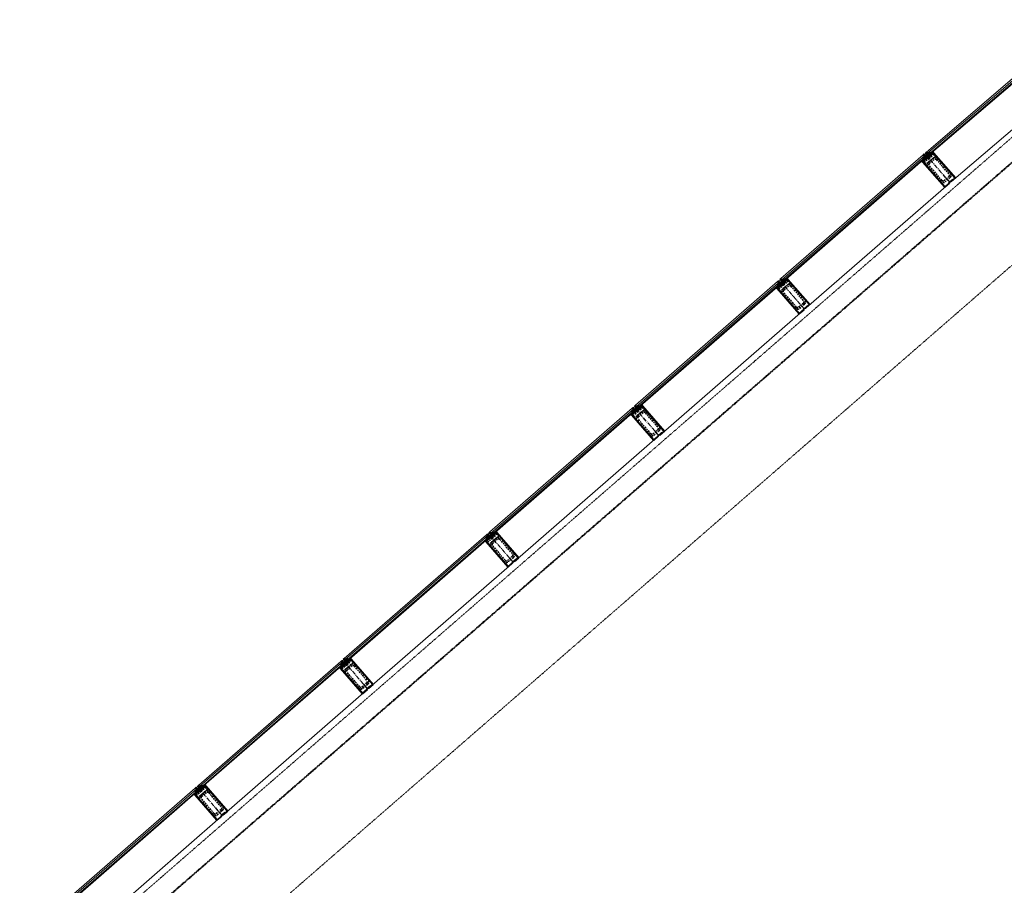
# Model space of a CAD drawing. Header units: millimetres. Extents: x 98667 to 994031, y -2704 to 533009.
# Tile 89 of 153: x 419286 to 426944, y 237758 to 244486. Entities that reach past the tile are written whole.
import ezdxf

# ---------------------------------------------------------------- set-up
doc = ezdxf.new("R2010")
doc.units = ezdxf.units.MM
for name, pattern in [('AP03000E0$0$CENTER', [50.8, 31.75, -6.35, 6.35, -6.35]), ('AP03000E0$0$HIDDEN', [9.525, 6.35, -3.175]), ('AP03000E0$0$HIDDENX2', [19.05, 12.7, -6.35])]:
    doc.linetypes.add(name, pattern=pattern)
for name, color, linetype, lineweight in [('AP03000E0$0$A-FLOR-EDGE', 1, 'AP03000E0$0$HIDDENX2', 15), ('AP03000E0$0$A-GLAZ-FULL-EXTR', 2, 'Continuous', 20), ('AP03000E0$0$A-GLAZ-MULL-EXTR', 3, 'Continuous', 35), ('AP03000E0$0$A-WALL-FNSH', 1, 'Continuous', 15)]:
    doc.layers.add(name, color=color, linetype=linetype, lineweight=lineweight)
doc.layers.add('AP03000E0$0$A-Slab Edge Guide', color=55, linetype='Continuous', lineweight=15, plot=False)

msp = doc.modelspace()

# ---------------------------------------------------------------- linework, layer by layer
at = {"color": 251, "linetype": 'AP03000E0$0$CENTER'}
for p, q in [((426522.6, 243219.2), (426325.7, 243445.6)), ((425390.5, 242235.1), (425193.7, 242461.5)), ((424258.4, 241251), (424061.6, 241477.4)), ((423126.4, 240266.9), (422929.6, 240493.3)), ((421994.3, 239282.8), (421797.5, 239509.2)), ((420862.2, 238298.7), (420665.4, 238525.2))]:
    msp.add_line(p, q, dxfattribs=at)
at = {"layer": 'AP03000E0$0$A-FLOR-EDGE', "color": 251, "linetype": 'AP03000E0$0$HIDDEN'}
msp.add_line((338825.1, 166918.7), (427121, 243673.1), dxfattribs=at)
at = {"layer": 'AP03000E0$0$A-GLAZ-FULL-EXTR', "color": 251}
for p, q in [((426339, 243457.1), (427542.8, 244485.6)), ((427550.6, 244476.5), (426346.7, 243448)), ((426354.5, 243438.8), (427558.4, 244467.4)), ((427562.3, 244462.8), (426358.4, 243434.3)), ((426533.8, 243229), (427737.7, 244257.6)), ((426346.7, 243448), (426339, 243457.1)), ((426346.7, 243448), (426355.9, 243455.7)), ((426354.5, 243438.8), (426346.7, 243448)), ((426363.7, 243446.6), (426354.5, 243438.8)), ((426358.4, 243434.3), (426354.5, 243438.8)), ((426355.9, 243455.7), (426363.7, 243446.6)), ((426357.8, 243453.5), (426362.4, 243457.4)), ((426361.7, 243448.9), (426357.8, 243453.5)), ((426360.4, 243459.6), (426368.2, 243450.5)), ((426366.3, 243452.8), (426361.7, 243448.9)), ((426362.4, 243457.4), (426366.3, 243452.8)), ((425206.9, 242473), (426312.5, 243434.1)), ((426320.4, 243425.1), (425214.8, 242463.9)), ((425222.6, 242454.9), (426328.3, 243416)), ((426332.2, 243411.5), (425226.6, 242450.3)), ((426306.8, 243413.2), (426314.7, 243404.2)), ((426313.3, 243414.9), (426308.8, 243411)), ((426308.8, 243411), (426312.7, 243406.5)), ((426320.4, 243425.1), (426311.4, 243417.2)), ((426311.4, 243417.2), (426319.2, 243408.1)), ((426312.5, 243434.1), (426320.4, 243425.1)), ((426312.7, 243406.5), (426317.3, 243410.4)), ((426317.3, 243410.4), (426313.3, 243414.9)), ((426319.2, 243408.1), (426328.3, 243416)), ((426328.3, 243416), (426320.4, 243425.1)), ((426328.3, 243416), (426332.2, 243411.5)), ((425403.7, 242246.6), (426509.4, 243207.7)), ((424074.8, 241488.9), (425180.5, 242450)), ((425180.5, 242450), (425188.3, 242441)), ((425214.8, 242463.9), (425206.9, 242473)), ((425214.8, 242463.9), (425223.8, 242471.8)), ((425222.6, 242454.9), (425214.8, 242463.9)), ((425231.7, 242462.7), (425222.6, 242454.9)), ((425226.6, 242450.3), (425222.6, 242454.9)), ((425223.8, 242471.8), (425231.7, 242462.7)), ((425225.8, 242469.5), (425230.3, 242473.5)), ((425229.7, 242465), (425225.8, 242469.5)), ((425228.3, 242475.7), (425236.2, 242466.7)), ((425234.2, 242468.9), (425229.7, 242465)), ((425230.3, 242473.5), (425234.2, 242468.9)), ((425188.3, 242441), (424082.7, 241479.8)), ((424090.6, 241470.8), (425196.2, 242431.9)), ((425200.2, 242427.4), (424094.5, 241466.3)), ((425174.8, 242429.2), (425182.6, 242420.1)), ((425181.3, 242430.8), (425176.7, 242426.9)), ((425176.7, 242426.9), (425180.7, 242422.4)), ((425188.3, 242441), (425179.3, 242433.1)), ((425179.3, 242433.1), (425187.2, 242424)), ((425180.7, 242422.4), (425185.2, 242426.3)), ((425185.2, 242426.3), (425181.3, 242430.8)), ((425187.2, 242424), (425196.2, 242431.9)), ((425196.2, 242431.9), (425188.3, 242441)), ((425196.2, 242431.9), (425200.2, 242427.4)), ((424271.6, 241262.5), (425377.3, 242223.6)), ((422942.8, 240504.8), (424048.4, 241465.9)), ((424056.3, 241456.9), (422950.6, 240495.8)), ((422958.5, 240486.7), (424064.2, 241447.8)), ((424056.3, 241456.9), (424047.2, 241449)), ((424047.2, 241449), (424055.1, 241440)), ((424048.4, 241465.9), (424056.3, 241456.9)), ((424055.1, 241440), (424064.2, 241447.8)), ((424064.2, 241447.8), (424056.3, 241456.9)), ((424064.2, 241447.8), (424068.1, 241443.3)), ((424082.7, 241479.8), (424074.8, 241488.9)), ((424082.7, 241479.8), (424091.8, 241487.7)), ((424090.6, 241470.8), (424082.7, 241479.8)), ((424099.6, 241478.7), (424090.6, 241470.8)), ((424094.5, 241466.3), (424090.6, 241470.8)), ((424091.8, 241487.7), (424099.6, 241478.7)), ((424093.7, 241485.5), (424098.2, 241489.4)), ((424097.7, 241480.9), (424093.7, 241485.5)), ((424096.3, 241491.7), (424104.2, 241482.6)), ((424102.2, 241484.9), (424097.7, 241480.9)), ((424098.2, 241489.4), (424102.2, 241484.9)), ((424068.1, 241443.3), (422962.4, 240482.2)), ((424042.7, 241445.1), (424050.6, 241436)), ((424049.2, 241446.7), (424044.7, 241442.8)), ((424044.7, 241442.8), (424048.6, 241438.3)), ((424048.6, 241438.3), (424053.1, 241442.2)), ((424053.1, 241442.2), (424049.2, 241446.7)), ((423139.6, 240278.4), (424245.2, 241239.5)), ((421810.7, 239520.7), (422916.3, 240481.8)), ((422924.2, 240472.8), (421818.6, 239511.7)), ((421826.4, 239502.6), (422932.1, 240463.7)), ((422936, 240459.2), (421830.4, 239498.1)), ((422910.6, 240461), (422918.5, 240451.9)), ((422917.1, 240462.7), (422912.6, 240458.7)), ((422912.6, 240458.7), (422916.5, 240454.2)), ((422924.2, 240472.8), (422915.2, 240464.9)), ((422915.2, 240464.9), (422923, 240455.9)), ((422916.3, 240481.8), (422924.2, 240472.8)), ((422916.5, 240454.2), (422921.1, 240458.1)), ((422921.1, 240458.1), (422917.1, 240462.7)), ((422923, 240455.9), (422932.1, 240463.7)), ((422932.1, 240463.7), (422924.2, 240472.8)), ((422932.1, 240463.7), (422936, 240459.2)), ((422950.6, 240495.8), (422942.8, 240504.8)), ((422950.6, 240495.8), (422959.7, 240503.6)), ((422958.5, 240486.7), (422950.6, 240495.8)), ((422967.6, 240494.6), (422958.5, 240486.7)), ((422962.4, 240482.2), (422958.5, 240486.7)), ((422959.7, 240503.6), (422967.6, 240494.6)), ((422961.7, 240501.4), (422966.2, 240505.3)), ((422965.6, 240496.8), (422961.7, 240501.4)), ((422964.2, 240507.6), (422972.1, 240498.5)), ((422970.1, 240500.8), (422965.6, 240496.8)), ((422966.2, 240505.3), (422970.1, 240500.8)), ((422007.5, 239294.3), (423113.2, 240255.4)), ((420678.6, 238536.6), (421784.3, 239497.8)), ((421792.2, 239488.7), (420686.5, 238527.6)), ((420694.4, 238518.5), (421800, 239479.6)), ((421804, 239475.1), (420698.3, 238514)), ((421778.6, 239476.9), (421786.4, 239467.8)), ((421785.1, 239478.6), (421780.5, 239474.6)), ((421780.5, 239474.6), (421784.5, 239470.1)), ((421792.2, 239488.7), (421783.1, 239480.8)), ((421783.1, 239480.8), (421791, 239471.8)), ((421784.3, 239497.8), (421792.2, 239488.7)), ((421784.5, 239470.1), (421789, 239474)), ((421789, 239474), (421785.1, 239478.6)), ((421791, 239471.8), (421800, 239479.6)), ((421800, 239479.6), (421792.2, 239488.7)), ((421800, 239479.6), (421804, 239475.1)), ((421818.6, 239511.7), (421810.7, 239520.7)), ((421818.6, 239511.7), (421827.6, 239519.5)), ((421826.4, 239502.6), (421818.6, 239511.7)), ((421835.5, 239510.5), (421826.4, 239502.6)), ((421830.4, 239498.1), (421826.4, 239502.6)), ((421827.6, 239519.5), (421835.5, 239510.5)), ((421829.6, 239517.3), (421834.1, 239521.2)), ((421833.5, 239512.7), (421829.6, 239517.3)), ((421832.2, 239523.5), (421840, 239514.4)), ((421838.1, 239516.7), (421833.5, 239512.7)), ((421834.1, 239521.2), (421838.1, 239516.7)), ((420875.4, 238310.2), (421981.1, 239271.3)), ((420700.1, 238539.4), (420708, 238530.3)), ((419546.6, 237552.5), (420652.2, 238513.7)), ((420660.1, 238504.6), (419554.4, 237543.5)), ((419562.3, 237534.4), (420668, 238495.6)), ((420671.9, 238491), (419566.2, 237529.9)), ((420646.5, 238492.8), (420654.4, 238483.7)), ((420653, 238494.5), (420648.5, 238490.5)), ((420648.5, 238490.5), (420652.4, 238486)), ((420660.1, 238504.6), (420651, 238496.7)), ((420651, 238496.7), (420658.9, 238487.7)), ((420652.2, 238513.7), (420660.1, 238504.6)), ((420652.4, 238486), (420656.9, 238489.9)), ((420656.9, 238489.9), (420653, 238494.5)), ((420658.9, 238487.7), (420668, 238495.6)), ((420668, 238495.6), (420660.1, 238504.6)), ((420668, 238495.6), (420671.9, 238491)), ((420686.5, 238527.6), (420678.6, 238536.6)), ((420686.5, 238527.6), (420695.6, 238535.4)), ((420694.4, 238518.5), (420686.5, 238527.6)), ((420703.4, 238526.4), (420694.4, 238518.5)), ((420698.3, 238514), (420694.4, 238518.5)), ((420695.6, 238535.4), (420703.4, 238526.4)), ((420697.5, 238533.2), (420702.1, 238537.1)), ((420701.5, 238528.7), (420697.5, 238533.2)), ((420706, 238532.6), (420701.5, 238528.7)), ((420702.1, 238537.1), (420706, 238532.6)), ((419743.4, 237326.1), (420849, 238287.3))]:
    msp.add_line(p, q, dxfattribs=at)
at = {"layer": 'AP03000E0$0$A-GLAZ-FULL-EXTR', "color": 251, "linetype": 'Continuous'}
for p, q in [((426347.8, 243448.9), (426361.8, 243448.8)), ((426348.7, 243445.7), (426348.7, 243449.6)), ((426348.7, 243445.7), (426362.5, 243445.6)), ((426351.4, 243442.5), (426358.8, 243442.5)), ((426351.5, 243452), (426359.1, 243452)), ((426351.9, 243442), (426351.9, 243452.4)), ((426354.1, 243439.3), (426355.1, 243439.3)), ((426355, 243439.2), (426355.1, 243455.1)), ((426355.2, 243455.2), (426356.4, 243455.2)), ((426358.2, 243442), (426358.3, 243453)), ((426361.4, 243444.7), (426361.4, 243449.3)), ((426311.4, 243417.3), (426327.2, 243417.2)), ((426313.6, 243414.5), (426313.7, 243419.2)), ((426314.1, 243414.1), (426326, 243414)), ((426315.1, 243420.4), (426324.5, 243420.4)), ((426316.8, 243410.9), (426316.8, 243422)), ((426316.8, 243410.9), (426322.4, 243410.9)), ((426318.7, 243423.6), (426321.7, 243423.6)), ((426320, 243408.8), (426320, 243424.7)), ((426323.2, 243411.5), (426323.2, 243421.8)), ((426326.3, 243414.3), (426326.4, 243418.2)), ((425215.7, 242462.9), (425231.6, 242462.8)), ((425217.2, 242466), (425228.9, 242466)), ((425217.5, 242460.7), (425217.6, 242466.4)), ((425218.4, 242459.7), (425228.1, 242459.7)), ((425220.7, 242457.1), (425220.7, 242469.1)), ((425220.8, 242469.2), (425226.1, 242469.2)), ((425221.2, 242456.5), (425224.5, 242456.5)), ((425223.9, 242455.9), (425223.9, 242471.7)), ((425227.1, 242458.7), (425227.1, 242468)), ((425230.2, 242461.5), (425230.2, 242464.4)), ((425179.3, 242433.1), (425179.3, 242433.1)), ((425180.8, 242434.4), (425194.1, 242434.4)), ((425180.9, 242431.3), (425195.4, 242431.2)), ((425182.5, 242429.4), (425182.5, 242435.9)), ((425183.6, 242428.1), (425191.8, 242428.1)), ((425184.5, 242437.6), (425191.3, 242437.6)), ((425185.6, 242425.8), (425185.7, 242438.7)), ((425186.4, 242424.9), (425188.1, 242424.9)), ((425188.1, 242440.8), (425188.5, 242440.8)), ((425188.8, 242425.5), (425188.9, 242440.4)), ((425192, 242428.2), (425192, 242436.7)), ((425195.2, 242431), (425195.2, 242433.1)), ((424047.7, 241448.5), (424063.6, 241448.4)), ((424048.2, 241447.9), (424048.2, 241449.8)), ((424050.2, 241451.6), (424060.9, 241451.6)), ((424051.3, 241444.3), (424051.4, 241452.6)), ((424053.9, 241454.8), (424058.1, 241454.8)), ((424054.5, 241440.7), (424054.5, 241455.4)), ((424057.7, 241442.2), (424057.7, 241455.2)), ((424060.8, 241444.9), (424060.9, 241451.6)), ((424064, 241447.7), (424064, 241448)), ((424083, 241480.1), (424098.4, 241480)), ((424083.2, 241479.3), (424083.2, 241480.3)), ((424085.3, 241476.9), (424097.5, 241476.8)), ((424086.4, 241475.6), (424086.4, 241483.1)), ((424086.6, 241483.2), (424095.7, 241483.2)), ((424088, 241473.7), (424093.9, 241473.7)), ((424089.5, 241472), (424089.6, 241485.8)), ((424090.2, 241486.4), (424092.9, 241486.4)), ((424092.7, 241472.6), (424092.8, 241486.6)), ((424095.9, 241475.4), (424095.9, 241482.9)), ((424099.1, 241478.2), (424099.1, 241479.3)), ((424050.5, 241445.3), (424061.2, 241445.2)), ((424053.2, 241442.1), (424057.5, 241442.1)), ((422916, 240465.7), (422930.5, 240465.6)), ((422917, 240462.8), (422917, 240466.5)), ((422917.3, 240462.5), (422930.6, 240462.4)), ((422919.7, 240468.8), (422927.7, 240468.8)), ((422920, 240459.3), (422927, 240459.3)), ((422920.2, 240459.2), (422920.2, 240469.3)), ((422922.8, 240456.1), (422923.3, 240456.1)), ((422923.3, 240456.1), (422923.4, 240472.1)), ((422923.3, 240472), (422924.9, 240472)), ((422926.5, 240458.9), (422926.5, 240470.1)), ((422929.7, 240461.6), (422929.7, 240466.5)), ((422952, 240494.1), (422952.1, 240497)), ((422952.1, 240494.1), (422966.9, 240494)), ((422952.4, 240497.3), (422965.3, 240497.2)), ((422954.8, 240490.9), (422963.3, 240490.9)), ((422955.2, 240490.5), (422955.2, 240499.8)), ((422956, 240500.4), (422962.5, 240500.4)), ((422957.6, 240487.7), (422959.7, 240487.7)), ((422958.4, 240486.9), (422958.4, 240502.5)), ((422959.6, 240503.6), (422959.7, 240503.6)), ((422961.6, 240489.3), (422961.6, 240501.4)), ((422964.7, 240492.1), (422964.8, 240497.8)), ((421784.1, 239479.7), (421800, 239479.6)), ((421785.4, 239482.9), (421797.3, 239482.8)), ((421785.8, 239477.7), (421785.9, 239483.2)), ((421786.9, 239476.5), (421796.4, 239476.5)), ((421789, 239474.1), (421789, 239486)), ((421789.1, 239486), (421794.5, 239486)), ((421789.6, 239473.3), (421792.7, 239473.3)), ((421792.2, 239472.8), (421792.2, 239488.6)), ((421795.3, 239475.6), (421795.4, 239485)), ((421798.5, 239478.3), (421798.5, 239481.3)), ((421818.9, 239511.3), (421834.8, 239511.2)), ((421820.9, 239509), (421820.9, 239513.7)), ((421821.7, 239508.1), (421832.7, 239508.1)), ((421821.8, 239514.5), (421832.1, 239514.4)), ((421824, 239505.4), (421824.1, 239516.5)), ((421824.4, 239504.9), (421829.1, 239504.9)), ((421825.4, 239517.6), (421829.3, 239517.6)), ((421827.2, 239503.3), (421827.3, 239519.2)), ((421830.4, 239506), (421830.4, 239516.3)), ((421833.6, 239508.8), (421833.6, 239512.7)), ((420651.2, 238496.9), (420666.9, 238496.8)), ((420651.5, 238496.2), (420651.5, 238497.2)), ((420653.7, 238493.7), (420665.8, 238493.7)), ((420654.7, 238492.6), (420654.7, 238499.9)), ((420654.8, 238500.1), (420664.1, 238500)), ((420656.4, 238490.5), (420662.1, 238490.5)), ((420657.8, 238488.9), (420657.9, 238502.7)), ((420658.5, 238503.2), (420661.3, 238503.2)), ((420661, 238489.5), (420661.1, 238503.5)), ((420664.2, 238492.3), (420664.2, 238499.9)), ((420667.4, 238495.1), (420667.4, 238496.2)), ((420686.6, 238527.5), (420686.6, 238527.6)), ((420687.6, 238528.5), (420701.7, 238528.4)), ((420688.5, 238525.3), (420702.1, 238525.3)), ((420689.7, 238523.9), (420689.7, 238530.4)), ((420691.2, 238531.7), (420698.9, 238531.6)), ((420691.2, 238522.1), (420698.5, 238522.1)), ((420692.9, 238520.2), (420692.9, 238533.2)), ((420694, 238518.9), (420694.9, 238518.9)), ((420694.8, 238534.8), (420696.1, 238534.8)), ((420696.1, 238520), (420696.1, 238534.8)), ((420699.2, 238522.7), (420699.3, 238531.2)), ((420702.4, 238525.5), (420702.4, 238527.5))]:
    msp.add_line(p, q, dxfattribs=at)
at = {"layer": 'AP03000E0$0$A-GLAZ-MULL-EXTR', "color": 251}
for p, q in [((426320.1, 243440.7), (426316.3, 243437.4)), ((426346.3, 243410.5), (426320.1, 243440.7)), ((426335.2, 243453.8), (426331.4, 243450.5)), ((426331.4, 243450.5), (426357.6, 243420.3)), ((426358.1, 243427.4), (426335.2, 243453.8)), ((426390.2, 243455.3), (426358.1, 243427.4)), ((426361.4, 243423.6), (426391.2, 243449.5)), ((426370, 243444.3), (426390.7, 243462.3)), ((426373.2, 243440.5), (426370, 243444.3)), ((426390.2, 243455.3), (426373.2, 243440.5)), ((426390.7, 243462.3), (426390.2, 243455.3)), ((426393.5, 243451.5), (426390.2, 243455.3)), ((426391.2, 243449.5), (426428.6, 243406.5)), ((426564.1, 243255.3), (426393.5, 243451.5)), ((426320.9, 243401.6), (426300.1, 243383.6)), ((426300.1, 243383.6), (426307.2, 243383.1)), ((426339.3, 243411), (426307.2, 243383.1)), ((426307.2, 243383.1), (426324.2, 243397.9)), ((426307.2, 243383.1), (426310.5, 243379.3)), ((426310.5, 243379.3), (426481.1, 243183.1)), ((426312.7, 243381.3), (426342.6, 243407.2)), ((426350.1, 243338.3), (426312.7, 243381.3)), ((426316.3, 243437.4), (426339.3, 243411)), ((426324.2, 243397.9), (426320.9, 243401.6)), ((426342.6, 243407.2), (426344.5, 243404.9)), ((426344.5, 243404.9), (426376.2, 243432.5)), ((426374.3, 243434.8), (426346.3, 243410.5)), ((426357.6, 243420.3), (426361.4, 243423.6)), ((426376.2, 243432.5), (426374.3, 243434.8)), ((426428.6, 243406.5), (426559.8, 243255.6)), ((426481.3, 243187.3), (426350.1, 243338.3)), ((426481.1, 243183.1), (426518.8, 243215.9)), ((426513, 243214.9), (426481.3, 243187.3)), ((426542.8, 243244.7), (426511.1, 243217.1)), ((426511.1, 243217.1), (426513, 243214.9)), ((426516.8, 243218.2), (426544.7, 243242.4)), ((426518.8, 243215.9), (426516.8, 243218.2)), ((426559.8, 243255.6), (426528.1, 243228)), ((426528.1, 243228), (426530.1, 243225.7)), ((426530.1, 243225.7), (426564.1, 243255.3)), ((426544.7, 243242.4), (426542.8, 243244.7)), ((425188, 242456.6), (425184.2, 242453.3)), ((425184.2, 242453.3), (425207.2, 242426.9)), ((425214.3, 242426.4), (425188, 242456.6)), ((425203.1, 242469.7), (425199.3, 242466.4)), ((425199.3, 242466.4), (425225.6, 242436.2)), ((425226.1, 242443.3), (425203.1, 242469.7)), ((425212.5, 242420.9), (425244.2, 242448.4)), ((425242.2, 242450.7), (425214.3, 242426.4)), ((425258.2, 242471.2), (425226.1, 242443.3)), ((425229.4, 242439.5), (425259.2, 242465.4)), ((425237.9, 242460.2), (425258.6, 242478.2)), ((425241.2, 242456.4), (425237.9, 242460.2)), ((425258.2, 242471.2), (425241.2, 242456.4)), ((425244.2, 242448.4), (425242.2, 242450.7)), ((425258.6, 242478.2), (425258.2, 242471.2)), ((425261.4, 242467.4), (425258.2, 242471.2)), ((425259.2, 242465.4), (425296.6, 242422.4)), ((425432, 242271.2), (425261.4, 242467.4)), ((425188.8, 242417.5), (425168.1, 242399.5)), ((425168.1, 242399.5), (425175.1, 242399)), ((425207.2, 242426.9), (425175.1, 242399)), ((425175.1, 242399), (425192.1, 242413.8)), ((425175.1, 242399), (425178.4, 242395.2)), ((425178.4, 242395.2), (425349, 242199)), ((425180.7, 242397.2), (425210.5, 242423.1)), ((425218.1, 242354.2), (425180.7, 242397.2)), ((425192.1, 242413.8), (425188.8, 242417.5)), ((425210.5, 242423.1), (425212.5, 242420.9)), ((425225.6, 242436.2), (425229.4, 242439.5)), ((425296.6, 242422.4), (425427.8, 242271.5)), ((425349.3, 242203.2), (425218.1, 242354.2)), ((425349, 242199), (425386.7, 242231.8)), ((425381, 242230.8), (425349.3, 242203.2)), ((425410.7, 242260.6), (425379, 242233.1)), ((425379, 242233.1), (425381, 242230.8)), ((425384.8, 242234.1), (425412.7, 242258.4)), ((425386.7, 242231.8), (425384.8, 242234.1)), ((425427.8, 242271.5), (425396.1, 242243.9)), ((425396.1, 242243.9), (425398, 242241.7)), ((425398, 242241.7), (425432, 242271.2)), ((425412.7, 242258.4), (425410.7, 242260.6)), ((424056, 241472.5), (424052.2, 241469.2)), ((424052.2, 241469.2), (424075.1, 241442.8)), ((424082.2, 241442.3), (424056, 241472.5)), ((424071, 241485.6), (424067.3, 241482.3)), ((424067.3, 241482.3), (424093.5, 241452.2)), ((424094, 241459.2), (424071, 241485.6)), ((424080.4, 241436.8), (424112.1, 241464.3)), ((424110.1, 241466.6), (424082.2, 241442.3)), ((424093.5, 241452.2), (424097.3, 241455.4)), ((424126.1, 241487.1), (424094, 241459.2)), ((424097.3, 241455.4), (424127.1, 241481.3)), ((424105.8, 241476.1), (424126.6, 241494.1)), ((424109.1, 241472.3), (424105.8, 241476.1)), ((424126.1, 241487.1), (424109.1, 241472.3)), ((424112.1, 241464.3), (424110.1, 241466.6)), ((424126.6, 241494.1), (424126.1, 241487.1)), ((424129.4, 241483.3), (424126.1, 241487.1)), ((424127.1, 241481.3), (424164.5, 241438.3)), ((424299.9, 241287.1), (424129.4, 241483.3)), ((424056.8, 241433.5), (424036, 241415.4)), ((424036, 241415.4), (424043.1, 241414.9)), ((424075.1, 241442.8), (424043.1, 241414.9)), ((424043.1, 241414.9), (424060, 241429.7)), ((424043.1, 241414.9), (424046.3, 241411.1)), ((424046.3, 241411.1), (424216.9, 241214.9)), ((424048.6, 241413.1), (424078.4, 241439)), ((424086, 241370.1), (424048.6, 241413.1)), ((424060, 241429.7), (424056.8, 241433.5)), ((424078.4, 241439), (424080.4, 241436.8)), ((424164.5, 241438.3), (424295.7, 241287.4)), ((424217.2, 241219.2), (424086, 241370.1)), ((424216.9, 241214.9), (424254.7, 241247.7)), ((424248.9, 241246.7), (424217.2, 241219.2)), ((424278.6, 241276.5), (424246.9, 241249)), ((424246.9, 241249), (424248.9, 241246.7)), ((424252.7, 241250), (424280.6, 241274.3)), ((424254.7, 241247.7), (424252.7, 241250)), ((424295.7, 241287.4), (424264, 241259.8)), ((424264, 241259.8), (424266, 241257.6)), ((424266, 241257.6), (424299.9, 241287.1)), ((424280.6, 241274.3), (424278.6, 241276.5)), ((422943.1, 240458.7), (422911, 240430.8)), ((422916.5, 240429), (422946.4, 240454.9)), ((422923.9, 240488.4), (422920.1, 240485.1)), ((422920.1, 240485.1), (422943.1, 240458.7)), ((422950.1, 240458.2), (422923.9, 240488.4)), ((422939, 240501.5), (422935.2, 240498.2)), ((422935.2, 240498.2), (422961.5, 240468.1)), ((422961.9, 240475.1), (422939, 240501.5)), ((422946.4, 240454.9), (422948.3, 240452.7)), ((422948.3, 240452.7), (422980, 240480.2)), ((422978.1, 240482.5), (422950.1, 240458.2)), ((422961.5, 240468.1), (422965.2, 240471.3)), ((422994, 240503), (422961.9, 240475.1)), ((422965.2, 240471.3), (422995, 240497.3)), ((422973.8, 240492), (422994.5, 240510.1)), ((422977, 240488.2), (422973.8, 240492)), ((422994, 240503), (422977, 240488.2)), ((422980, 240480.2), (422978.1, 240482.5)), ((422994.5, 240510.1), (422994, 240503)), ((422997.3, 240499.2), (422994, 240503)), ((422995, 240497.3), (423032.4, 240454.2)), ((423167.9, 240303), (422997.3, 240499.2)), ((423032.4, 240454.2), (423163.6, 240303.3)), ((422924.7, 240449.4), (422903.9, 240431.3)), ((422903.9, 240431.3), (422911, 240430.8)), ((422911, 240430.8), (422928, 240445.6)), ((422911, 240430.8), (422914.3, 240427.1)), ((422914.3, 240427.1), (423084.9, 240230.8)), ((422953.9, 240386), (422916.5, 240429)), ((422928, 240445.6), (422924.7, 240449.4)), ((423085.2, 240235.1), (422953.9, 240386)), ((423163.6, 240303.3), (423131.9, 240275.7)), ((423133.9, 240273.5), (423167.9, 240303)), ((423084.9, 240230.8), (423122.6, 240263.6)), ((423116.9, 240262.6), (423085.2, 240235.1)), ((423146.6, 240292.4), (423114.9, 240264.9)), ((423114.9, 240264.9), (423116.9, 240262.6)), ((423120.6, 240265.9), (423148.6, 240290.2)), ((423122.6, 240263.6), (423120.6, 240265.9)), ((423131.9, 240275.7), (423133.9, 240273.5)), ((423148.6, 240290.2), (423146.6, 240292.4)), ((421792.6, 239465.3), (421771.9, 239447.2)), ((421811, 239474.6), (421778.9, 239446.7)), ((421778.9, 239446.7), (421795.9, 239461.5)), ((421784.5, 239444.9), (421814.3, 239470.9)), ((421791.8, 239504.3), (421788.1, 239501)), ((421788.1, 239501), (421811, 239474.6)), ((421818.1, 239474.1), (421791.8, 239504.3)), ((421795.9, 239461.5), (421792.6, 239465.3)), ((421806.9, 239517.4), (421803.1, 239514.2)), ((421803.1, 239514.2), (421829.4, 239484)), ((421829.9, 239491), (421806.9, 239517.4)), ((421814.3, 239470.9), (421816.3, 239468.6)), ((421816.3, 239468.6), (421848, 239496.1)), ((421846, 239498.4), (421818.1, 239474.1)), ((421829.4, 239484), (421833.2, 239487.3)), ((421862, 239518.9), (421829.9, 239491)), ((421833.2, 239487.3), (421863, 239513.2)), ((421841.7, 239507.9), (421862.5, 239526)), ((421845, 239504.1), (421841.7, 239507.9)), ((421862, 239518.9), (421845, 239504.1)), ((421848, 239496.1), (421846, 239498.4)), ((421862.5, 239526), (421862, 239518.9)), ((421865.2, 239515.1), (421862, 239518.9)), ((421863, 239513.2), (421900.4, 239470.1)), ((422035.8, 239318.9), (421865.2, 239515.1)), ((421900.4, 239470.1), (422031.6, 239319.2)), ((421771.9, 239447.2), (421778.9, 239446.7)), ((421778.9, 239446.7), (421782.2, 239443)), ((421782.2, 239443), (421952.8, 239246.7)), ((421821.9, 239401.9), (421784.5, 239444.9)), ((421953.1, 239251), (421821.9, 239401.9)), ((422014.5, 239308.4), (421982.8, 239280.8)), ((421988.6, 239281.8), (422016.5, 239306.1)), ((422031.6, 239319.2), (421999.9, 239291.7)), ((422001.9, 239289.4), (422035.8, 239318.9)), ((422016.5, 239306.1), (422014.5, 239308.4)), ((421952.8, 239246.7), (421990.5, 239279.5)), ((421984.8, 239278.5), (421953.1, 239251)), ((421982.8, 239280.8), (421984.8, 239278.5)), ((421990.5, 239279.5), (421988.6, 239281.8)), ((421999.9, 239291.7), (422001.9, 239289.4)), ((420709.6, 238523.8), (420730.4, 238541.9)), ((420730.4, 238541.9), (420729.9, 238534.8)), ((420660.6, 238481.2), (420639.8, 238463.1)), ((420639.8, 238463.1), (420646.9, 238462.7)), ((420679, 238490.5), (420646.9, 238462.7)), ((420646.9, 238462.7), (420663.9, 238477.4)), ((420646.9, 238462.7), (420650.2, 238458.9)), ((420652.4, 238460.8), (420682.2, 238486.8)), ((420659.8, 238520.2), (420656, 238517)), ((420656, 238517), (420679, 238490.5)), ((420686, 238490), (420659.8, 238520.2)), ((420663.9, 238477.4), (420660.6, 238481.2)), ((420674.9, 238533.4), (420671.1, 238530.1)), ((420671.1, 238530.1), (420697.3, 238499.9)), ((420697.8, 238506.9), (420674.9, 238533.4)), ((420682.2, 238486.8), (420684.2, 238484.5)), ((420684.2, 238484.5), (420715.9, 238512.1)), ((420713.9, 238514.3), (420686, 238490)), ((420697.3, 238499.9), (420701.1, 238503.2)), ((420729.9, 238534.8), (420697.8, 238506.9)), ((420701.1, 238503.2), (420730.9, 238529.1)), ((420712.9, 238520.1), (420709.6, 238523.8)), ((420729.9, 238534.8), (420712.9, 238520.1)), ((420715.9, 238512.1), (420713.9, 238514.3)), ((420733.2, 238531), (420729.9, 238534.8)), ((420730.9, 238529.1), (420768.3, 238486.1)), ((420903.7, 238334.8), (420733.2, 238531)), ((420768.3, 238486.1), (420899.5, 238335.1)), ((420650.2, 238458.9), (420820.7, 238262.7)), ((420689.8, 238417.8), (420652.4, 238460.8)), ((420821, 238266.9), (420689.8, 238417.8)), ((420882.5, 238324.3), (420850.8, 238296.7)), ((420856.5, 238297.7), (420884.4, 238322)), ((420899.5, 238335.1), (420867.8, 238307.6)), ((420869.8, 238305.3), (420903.7, 238334.8)), ((420884.4, 238322), (420882.5, 238324.3)), ((420820.7, 238262.7), (420858.5, 238295.5)), ((420852.7, 238294.4), (420821, 238266.9)), ((420850.8, 238296.7), (420852.7, 238294.4)), ((420858.5, 238295.5), (420856.5, 238297.7)), ((420867.8, 238307.6), (420869.8, 238305.3))]:
    msp.add_line(p, q, dxfattribs=at)
at = {"layer": 'AP03000E0$0$A-GLAZ-MULL-EXTR', "color": 251, "linetype": 'AP03000E0$0$HIDDENX2'}
for p, q in [((426358.5, 243407.9), (426396.3, 243440.7)), ((426396.3, 243440.7), (426409.4, 243425.6)), ((426320.8, 243375.1), (426358.5, 243407.9)), ((426333.9, 243360), (426320.8, 243375.1)), ((426409.4, 243425.6), (426333.9, 243360)), ((426352.8, 243376.4), (426390.5, 243409.2)), ((426361, 243366.9), (426398.7, 243399.7)), ((426416.4, 243398.5), (426514.8, 243285.3)), ((426425.8, 243406.7), (426524.2, 243293.5)), ((426448.7, 243227.9), (426350.3, 243341.1)), ((426458.2, 243236.1), (426359.8, 243349.3)), ((426513.5, 243267.7), (426475.8, 243234.9)), ((426521.7, 243258.2), (426484, 243225.4)), ((425226.5, 242423.8), (425264.2, 242456.6)), ((425264.2, 242456.6), (425277.3, 242441.5)), ((425188.7, 242391), (425226.5, 242423.8)), ((425201.9, 242375.9), (425188.7, 242391)), ((425277.3, 242441.5), (425201.9, 242375.9)), ((425220.7, 242392.3), (425258.5, 242425.1)), ((425228.9, 242382.8), (425266.7, 242415.6)), ((425284.3, 242414.4), (425382.7, 242301.2)), ((425293.7, 242422.6), (425392.1, 242309.4)), ((425316.7, 242243.8), (425218.3, 242357)), ((425326.1, 242252), (425227.7, 242365.2)), ((425381.5, 242283.6), (425343.7, 242250.8)), ((425389.7, 242274.1), (425351.9, 242241.3)), ((424145.3, 241457.4), (424069.8, 241391.8)), ((424094.4, 241439.7), (424132.2, 241472.5)), ((424132.2, 241472.5), (424145.3, 241457.4)), ((424056.7, 241406.9), (424094.4, 241439.7)), ((424069.8, 241391.8), (424056.7, 241406.9)), ((424184.6, 241259.7), (424086.2, 241372.9)), ((424088.7, 241408.2), (424126.4, 241441)), ((424194, 241267.9), (424095.6, 241381.1)), ((424096.9, 241398.8), (424134.6, 241431.6)), ((424152.2, 241430.3), (424250.7, 241317.1)), ((424161.7, 241438.5), (424260.1, 241325.3)), ((424249.4, 241299.5), (424211.7, 241266.7)), ((424257.6, 241290), (424219.9, 241257.2)), ((422924.6, 240422.8), (422962.4, 240455.6)), ((423013.2, 240473.3), (422937.7, 240407.7)), ((422956.6, 240424.1), (422994.3, 240456.9)), ((422962.4, 240455.6), (423000.1, 240488.4)), ((423000.1, 240488.4), (423013.2, 240473.3)), ((423029.6, 240454.4), (423128, 240341.2)), ((422937.7, 240407.7), (422924.6, 240422.8)), ((423052.5, 240275.6), (422954.1, 240388.8)), ((423062, 240283.8), (422963.6, 240397)), ((422964.8, 240414.7), (423002.5, 240447.5)), ((423020.2, 240446.2), (423118.6, 240333)), ((423117.4, 240315.4), (423079.6, 240282.6)), ((423125.6, 240306), (423087.8, 240273.2)), ((421792.6, 239438.7), (421830.3, 239471.5)), ((421881.1, 239489.2), (421805.7, 239423.6)), ((421824.5, 239440), (421862.3, 239472.8)), ((421830.3, 239471.5), (421868, 239504.3)), ((421832.7, 239430.6), (421870.5, 239463.4)), ((421868, 239504.3), (421881.1, 239489.2)), ((421888.1, 239462.1), (421986.5, 239348.9)), ((421897.5, 239470.3), (421996, 239357.1)), ((421805.7, 239423.6), (421792.6, 239438.7)), ((421920.5, 239291.5), (421822.1, 239404.7)), ((421929.9, 239299.7), (421831.5, 239412.9)), ((421985.3, 239331.3), (421947.6, 239298.5)), ((421993.5, 239321.9), (421955.8, 239289.1)), ((420660.5, 238454.6), (420698.2, 238487.4)), ((420749.1, 238505.1), (420673.6, 238439.5)), ((420692.5, 238455.9), (420730.2, 238488.7)), ((420698.2, 238487.4), (420736, 238520.2)), ((420700.7, 238446.5), (420738.4, 238479.3)), ((420736, 238520.2), (420749.1, 238505.1)), ((420756, 238478.1), (420854.5, 238364.9)), ((420765.5, 238486.3), (420863.9, 238373.1)), ((420673.6, 238439.5), (420660.5, 238454.6)), ((420788.4, 238307.4), (420690, 238420.7)), ((420797.9, 238315.6), (420699.4, 238428.9)), ((420853.2, 238347.2), (420815.5, 238314.4)), ((420861.4, 238337.8), (420823.7, 238305))]:
    msp.add_line(p, q, dxfattribs=at)
at = {"layer": 'AP03000E0$0$A-GLAZ-MULL-EXTR', "color": 251, "linetype": 'Continuous'}
for p, q in [((426370.6, 243444.8), (426378.2, 243444.8)), ((426372, 243441.9), (426372.1, 243446.1)), ((426372.2, 243441.7), (426374.6, 243441.7)), ((426374.2, 243448), (426381.8, 243448)), ((426375.2, 243442.2), (426375.2, 243448.9)), ((426377.9, 243451.2), (426385.5, 243451.1)), ((426378.4, 243445), (426378.4, 243451.6)), ((426381.5, 243454.3), (426389.1, 243454.3)), ((426381.6, 243447.8), (426381.6, 243454.4)), ((426384.8, 243450.5), (426384.8, 243457.2)), ((426385.1, 243457.5), (426390.4, 243457.5)), ((426388, 243453.3), (426388, 243459.9)), ((426388.8, 243460.6), (426390.6, 243460.6)), ((426301.5, 243384.8), (426309.1, 243384.8)), ((426301.9, 243383.5), (426302, 243385.2)), ((426305.1, 243383.2), (426305.1, 243387.9)), ((426305.2, 243388), (426312.8, 243387.9)), ((426308.3, 243384.1), (426308.3, 243390.7)), ((426308.8, 243391.1), (426316.4, 243391.1)), ((426311.5, 243386.8), (426311.5, 243393.5)), ((426312.4, 243394.3), (426320, 243394.2)), ((426314.7, 243389.6), (426314.7, 243396.2)), ((426316.1, 243397.4), (426323.7, 243397.4)), ((426317.9, 243392.4), (426317.9, 243399)), ((426319.7, 243400.6), (426321.8, 243400.6)), ((426321, 243395.1), (426321.1, 243401.4)), ((425239, 242458.9), (425244, 242458.8)), ((425240, 242462), (425247.6, 242462)), ((425240.9, 242456.8), (425240.9, 242462.8)), ((425243.6, 242465.2), (425251.2, 242465.2)), ((425244.1, 242458.9), (425244.1, 242465.6)), ((425247.2, 242461.7), (425247.3, 242468.3)), ((425247.3, 242468.4), (425254.9, 242468.3)), ((425250.4, 242464.5), (425250.5, 242471.1)), ((425250.9, 242471.5), (425258.2, 242471.5)), ((425253.6, 242467.2), (425253.6, 242473.9)), ((425254.6, 242474.7), (425258.4, 242474.7)), ((425256.8, 242470), (425256.8, 242476.7)), ((425258.2, 242477.8), (425258.6, 242477.8)), ((425170.8, 242399.3), (425170.8, 242401.9)), ((425170.9, 242402), (425178.5, 242402)), ((425174, 242399.1), (425174, 242404.6)), ((425174.6, 242405.2), (425182.2, 242405.1)), ((425177.1, 242400.8), (425177.2, 242407.4)), ((425178.2, 242408.3), (425185.8, 242408.3)), ((425180.3, 242403.5), (425180.4, 242410.2)), ((425181.8, 242411.5), (425189.4, 242411.4)), ((425183.5, 242406.3), (425183.5, 242412.9)), ((425185.5, 242414.6), (425191.4, 242414.6)), ((425186.7, 242409.1), (425186.7, 242415.7)), ((425189.9, 242411.8), (425189.9, 242416.3)), ((424105.9, 241476.1), (424113.4, 241476)), ((424106.5, 241475.3), (424106.6, 241476.7)), ((424108.6, 241472.9), (424109.7, 241472.9)), ((424109.4, 241479.2), (424117, 241479.2)), ((424109.7, 241472.9), (424109.7, 241479.5)), ((424112.9, 241475.6), (424112.9, 241482.3)), ((424113.1, 241482.4), (424120.6, 241482.4)), ((424116.1, 241478.4), (424116.1, 241485)), ((424116.7, 241485.5), (424124.3, 241485.5)), ((424119.3, 241481.2), (424119.3, 241487.8)), ((424120.3, 241488.7), (424126.2, 241488.7)), ((424122.5, 241483.9), (424122.5, 241490.6)), ((424124, 241491.9), (424126.4, 241491.9)), ((424125.6, 241486.7), (424125.7, 241493.4)), ((424036.5, 241415.4), (424036.5, 241415.8)), ((424036.7, 241416), (424044.3, 241416)), ((424039.6, 241415.2), (424039.6, 241418.6)), ((424040.3, 241419.2), (424047.9, 241419.1)), ((424042.8, 241414.9), (424042.8, 241421.3)), ((424044, 241422.3), (424051.6, 241422.3)), ((424046, 241417.5), (424046, 241424.1)), ((424047.6, 241425.5), (424055.2, 241425.5)), ((424049.2, 241420.2), (424049.2, 241426.9)), ((424051.3, 241428.7), (424058.8, 241428.6)), ((424052.4, 241423), (424052.4, 241429.6)), ((424054.9, 241431.8), (424058.2, 241431.8)), ((424055.5, 241425.8), (424055.6, 241432.4)), ((424058.7, 241428.5), (424058.7, 241431.2)), ((422975.2, 240493.3), (422982.8, 240493.2)), ((422975.4, 240490.1), (422975.4, 240493.4)), ((422975.4, 240490.1), (422979.1, 240490.1)), ((422978.6, 240489.6), (422978.6, 240496.2)), ((422978.8, 240496.4), (422986.4, 240496.4)), ((422981.7, 240492.3), (422981.8, 240499)), ((422982.5, 240499.6), (422990, 240499.5)), ((422984.9, 240495.1), (422985, 240501.7)), ((422986.1, 240502.7), (422993.7, 240502.7)), ((422988.1, 240497.9), (422988.1, 240504.5)), ((422989.7, 240505.9), (422994.2, 240505.9)), ((422991.3, 240500.6), (422991.3, 240507.3)), ((422993.4, 240509.1), (422994.4, 240509.1)), ((422905.3, 240431.2), (422905.3, 240432.5)), ((422906.1, 240433.2), (422913.7, 240433.2)), ((422908.5, 240431), (422908.5, 240435.3)), ((422909.8, 240436.4), (422917.3, 240436.3)), ((422911.6, 240431.4), (422911.7, 240438)), ((422913.4, 240439.5), (422921, 240439.5)), ((422914.8, 240434.2), (422914.9, 240440.8)), ((422917, 240442.7), (422924.6, 240442.7)), ((422918, 240436.9), (422918, 240443.6)), ((422920.7, 240445.9), (422927.8, 240445.8)), ((422921.2, 240439.7), (422921.2, 240446.3)), ((422924.3, 240449), (422925, 240449)), ((422924.4, 240442.5), (422924.4, 240449.1)), ((422927.6, 240445.2), (422927.6, 240446.1)), ((421783.7, 239450.9), (421783.7, 239457.5)), ((421786.4, 239459.9), (421794, 239459.9)), ((421786.9, 239453.6), (421786.9, 239460.3)), ((421790, 239456.4), (421790.1, 239463)), ((421790.1, 239463), (421794.6, 239463)), ((421793.2, 239459.2), (421793.3, 239464.6)), ((421842.3, 239507.3), (421848.5, 239507.3)), ((421844.2, 239505), (421844.2, 239510.1)), ((421844.6, 239510.4), (421852.2, 239510.4)), ((421847.4, 239506.3), (421847.4, 239512.9)), ((421848.2, 239513.6), (421855.8, 239513.6)), ((421850.6, 239509), (421850.6, 239515.7)), ((421851.9, 239516.8), (421859.5, 239516.7)), ((421853.8, 239511.8), (421853.8, 239518.4)), ((421855.5, 239519.9), (421862, 239519.9)), ((421857, 239514.6), (421857, 239521.2)), ((421859.1, 239523.1), (421862.2, 239523.1)), ((421860.1, 239517.3), (421860.2, 239524)), ((421771.9, 239447.2), (421779.5, 239447.2)), ((421774.1, 239447.1), (421774.1, 239449.2)), ((421775.5, 239450.4), (421783.1, 239450.4)), ((421777.3, 239446.9), (421777.3, 239452)), ((421779.2, 239453.6), (421786.7, 239453.5)), ((421780.5, 239448.1), (421780.5, 239454.7)), ((421782.8, 239456.7), (421790.4, 239456.7)), ((420725.8, 238531.3), (420725.8, 238537.9)), ((420728.5, 238540.3), (420730.3, 238540.3)), ((420729, 238534), (420729, 238540.7)), ((420641.3, 238464.4), (420648.9, 238464.4)), ((420643, 238462.9), (420643, 238465.9)), ((420644.9, 238467.6), (420652.5, 238467.6)), ((420646.1, 238462.7), (420646.2, 238468.7)), ((420648.6, 238470.8), (420656.2, 238470.7)), ((420649.3, 238464.8), (420649.4, 238471.4)), ((420652.2, 238473.9), (420659.8, 238473.9)), ((420652.5, 238467.6), (420652.5, 238474.2)), ((420655.7, 238470.3), (420655.7, 238477)), ((420655.8, 238477.1), (420663.4, 238477)), ((420658.9, 238473.1), (420658.9, 238479.7)), ((420659.5, 238480.2), (420661.4, 238480.2)), ((420662.1, 238475.9), (420662.1, 238479.4)), ((420709.9, 238523.5), (420709.9, 238524.1)), ((420710.4, 238524.5), (420718, 238524.4)), ((420711.8, 238521.3), (420714.3, 238521.3)), ((420713.1, 238520.2), (420713.1, 238526.8)), ((420714, 238527.6), (420721.6, 238527.6)), ((420716.2, 238523), (420716.3, 238529.6)), ((420717.6, 238530.8), (420725.2, 238530.8)), ((420719.4, 238525.7), (420719.5, 238532.4)), ((420721.3, 238534), (420728.9, 238533.9)), ((420722.6, 238528.5), (420722.6, 238535.1)), ((420724.9, 238537.1), (420730.1, 238537.1))]:
    msp.add_line(p, q, dxfattribs=at)
at = {"layer": 'AP03000E0$0$A-GLAZ-MULL-EXTR', "color": 251}
for centre in [(426336.2, 243456.4), (426336.8, 243455.7), (426337.5, 243454.9), (426338.2, 243454.2), (426338.8, 243453.4), (426339.5, 243452.7), (426313.5, 243436.8), (426314.2, 243436), (426314.9, 243435.3), (426315.5, 243434.5), (426316.2, 243433.7), (426316.8, 243433), (425181.5, 242452.7), (425182.1, 242451.9), (425182.8, 242451.2), (425183.5, 242450.4), (425184.1, 242449.7), (425184.8, 242448.9), (425204.1, 242472.4), (425204.8, 242471.6), (425205.4, 242470.8), (425206.1, 242470.1), (425206.7, 242469.3), (425207.4, 242468.6), (424049.4, 241468.6), (424050.1, 241467.8), (424050.7, 241467.1), (424051.4, 241466.3), (424052, 241465.6), (424052.7, 241464.8), (424072.1, 241488.3), (424072.7, 241487.5), (424073.4, 241486.8), (424074, 241486), (424074.7, 241485.2), (424075.3, 241484.5), (422917.4, 240484.5), (422918, 240483.7), (422918.7, 240483), (422919.3, 240482.2), (422920, 240481.5), (422920.6, 240480.7), (422940, 240504.2), (422940.7, 240503.4), (422941.3, 240502.7), (422942, 240501.9), (422942.6, 240501.2), (422943.3, 240500.4), (421785.3, 239500.4), (421785.9, 239499.7), (421786.6, 239498.9), (421787.3, 239498.1), (421787.9, 239497.4), (421788.6, 239496.6), (421807.9, 239520.1), (421808.6, 239519.3), (421809.2, 239518.6), (421809.9, 239517.8), (421810.6, 239517.1), (421811.2, 239516.3), (420653.2, 238516.3), (420653.9, 238515.6), (420654.5, 238514.8), (420655.2, 238514.1), (420655.9, 238513.3), (420656.5, 238512.5), (420675.9, 238536), (420676.5, 238535.2), (420677.2, 238534.5), (420677.8, 238533.7), (420678.5, 238533), (420679.1, 238532.2)]:
    msp.add_arc(centre, 2.83, 249.06066, 12.93934, dxfattribs=at)
at = {"layer": 'AP03000E0$0$A-GLAZ-MULL-EXTR', "color": 251, "linetype": 'AP03000E0$0$HIDDENX2'}
for centre, radius, start, end in [((426369.2, 243357.5), 25, 131, 221), ((426369.2, 243357.5), 12.5, 131, 221), ((426406.9, 243390.3), 25, 41, 131), ((426406.9, 243390.3), 12.5, 41, 131), ((426505.3, 243277.1), 25, 311, 41), ((426467.6, 243244.3), 25, 221, 311), ((426467.6, 243244.3), 12.5, 221, 311), ((426505.3, 243277.1), 12.5, 311, 41), ((425237.1, 242373.4), 25, 131, 221), ((425237.1, 242373.4), 12.5, 131, 221), ((425274.9, 242406.2), 25, 41, 131), ((425274.9, 242406.2), 12.5, 41, 131), ((425373.3, 242293), 12.5, 311, 41), ((425373.3, 242293), 25, 311, 41), ((425335.5, 242260.2), 25, 221, 311), ((425335.5, 242260.2), 12.5, 221, 311), ((424105.1, 241389.3), 25, 131, 221), ((424105.1, 241389.3), 12.5, 131, 221), ((424142.8, 241422.1), 25, 41, 131), ((424142.8, 241422.1), 12.5, 41, 131), ((424241.2, 241308.9), 12.5, 311, 41), ((424241.2, 241308.9), 25, 311, 41), ((424203.5, 241276.1), 25, 221, 311), ((424203.5, 241276.1), 12.5, 221, 311), ((423010.7, 240438), 25, 41, 131), ((422973, 240405.2), 25, 131, 221), ((422973, 240405.2), 12.5, 131, 221), ((423010.7, 240438), 12.5, 41, 131), ((423109.2, 240324.8), 12.5, 311, 41), ((423109.2, 240324.8), 25, 311, 41), ((423071.4, 240292), 25, 221, 311), ((423071.4, 240292), 12.5, 221, 311), ((421878.7, 239453.9), 25, 41, 131), ((421878.7, 239453.9), 12.5, 41, 131), ((421840.9, 239421.1), 25, 131, 221), ((421840.9, 239421.1), 12.5, 131, 221), ((421977.1, 239340.7), 12.5, 311, 41), ((421977.1, 239340.7), 25, 311, 41), ((421939.4, 239307.9), 25, 221, 311), ((421939.4, 239307.9), 12.5, 221, 311), ((420746.6, 238469.9), 25, 41, 131), ((420746.6, 238469.9), 12.5, 41, 131), ((420708.9, 238437.1), 25, 131, 221), ((420708.9, 238437.1), 12.5, 131, 221), ((420807.3, 238323.8), 12.5, 221, 311), ((420845, 238356.6), 12.5, 311, 41), ((420845, 238356.6), 25, 311, 41), ((420807.3, 238323.8), 25, 221, 311)]:
    msp.add_arc(centre, radius, start, end, dxfattribs=at)
at = {"layer": 'AP03000E0$0$A-Slab Edge Guide', "color": 251, "linetype": 'AP03000E0$0$HIDDEN'}
msp.add_line((339312, 166348.2), (427613, 243107.1), dxfattribs=at)
at = {"layer": 'AP03000E0$0$A-WALL-FNSH', "color": 251, "linetype": 'AP03000E0$0$HIDDEN'}
for p, q in [((338919.3, 166808.4), (427216.1, 243563.7)), ((338922.5, 166804.6), (427219.4, 243559.9))]:
    msp.add_line(p, q, dxfattribs=at)

doc.saveas('drawing.dxf')
